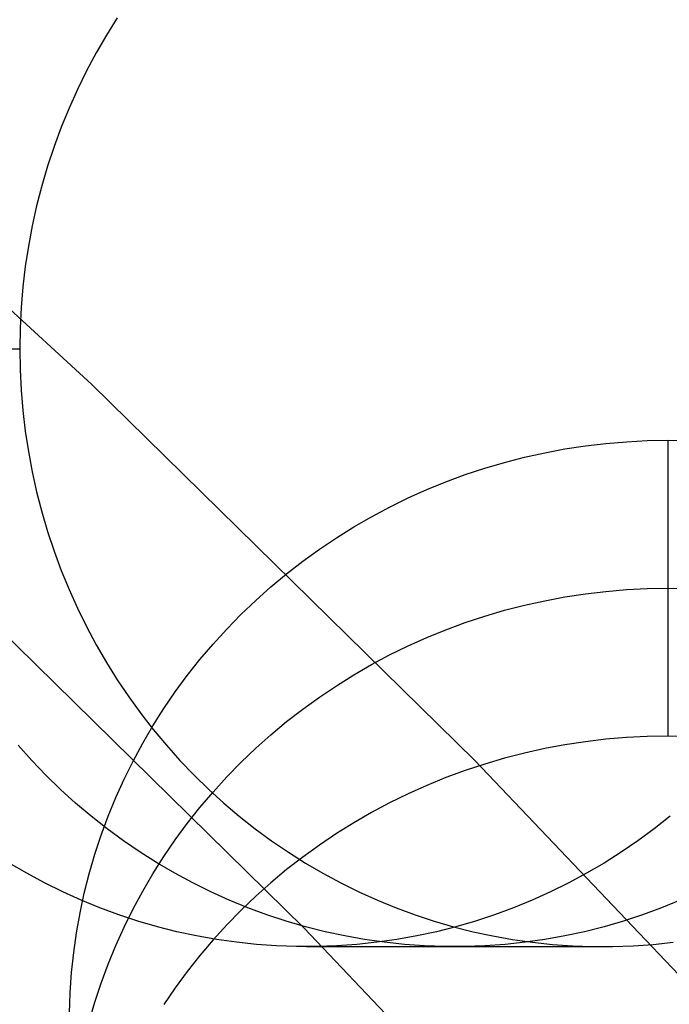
# Model space of a CAD drawing. Header units: millimetres. Extents: x 6038 to 7358, y -8545 to -7225.
# Tile 250 of 256: x 6742.77 to 6745.49, y -7840.12 to -7836.01. Entities that reach past the tile are written whole.
import ezdxf

# ---------------------------------------------------------------- set-up
doc = ezdxf.new("R2010")
doc.units = ezdxf.units.MM

msp = doc.modelspace()

# ---------------------------------------------------------------- linework, layer by layer
at = {"color": 7, "true_color": 0xffffff}
for p, q in [((6743.1794, -7835.9969, 73.5509), (6743.1341, -7836.0696, 73.5405)), ((6743.1794, -7835.9969, 73.5509), (6743.1341, -7836.0696, 73.5405)), ((6741.4193, -7836.0133, 259.6), (6743.073, -7837.5301, 259.6)), ((6743.073, -7837.5301, 231.7162), (6741.4193, -7836.0133, 231.7162)), ((6743.073, -7837.5301, 245.6581), (6741.4193, -7836.0133, 245.6581)), ((6743.073, -7837.5301, 231.7162), (6741.4193, -7836.0133, 231.7162)), ((6741.4193, -7836.0133, 259.6), (6743.073, -7837.5301, 259.6)), ((6743.1341, -7836.0696, 73.5405), (6743.0912, -7836.1438, 73.5306)), ((6743.1341, -7836.0696, 73.5405), (6743.0912, -7836.1438, 73.5306)), ((6743.0912, -7836.1438, 73.5306), (6743.0508, -7836.2195, 73.5212)), ((6743.0912, -7836.1438, 73.5306), (6743.0508, -7836.2195, 73.5212)), ((6743.0508, -7836.2195, 73.5212), (6743.013, -7836.2966, 73.5125)), ((6743.0508, -7836.2195, 73.5212), (6743.013, -7836.2966, 73.5125)), ((6743.013, -7836.2966, 73.5125), (6742.9779, -7836.375, 73.5044)), ((6743.013, -7836.2966, 73.5125), (6742.9779, -7836.375, 73.5044)), ((6742.9779, -7836.375, 73.5044), (6742.9453, -7836.4546, 73.4969)), ((6742.9779, -7836.375, 73.5044), (6742.9453, -7836.4546, 73.4969)), ((6742.9453, -7836.4546, 73.4969), (6742.9155, -7836.5353, 73.49)), ((6742.9453, -7836.4546, 73.4969), (6742.9155, -7836.5353, 73.49)), ((6742.9155, -7836.5353, 73.49), (6742.8884, -7836.617, 73.4838)), ((6742.9155, -7836.5353, 73.49), (6742.8884, -7836.617, 73.4838)), ((6742.8884, -7836.617, 73.4838), (6742.8641, -7836.6996, 73.4781)), ((6742.8884, -7836.617, 73.4838), (6742.8641, -7836.6996, 73.4781)), ((6742.8641, -7836.6996, 73.4781), (6742.8426, -7836.7831, 73.4732)), ((6742.8641, -7836.6996, 73.4781), (6742.8426, -7836.7831, 73.4732)), ((6742.8426, -7836.7831, 73.4732), (6742.8239, -7836.8672, 73.4688)), ((6742.8426, -7836.7831, 73.4732), (6742.8239, -7836.8672, 73.4688)), ((6742.8239, -7836.8672, 73.4688), (6742.808, -7836.952, 73.4652)), ((6742.8239, -7836.8672, 73.4688), (6742.808, -7836.952, 73.4652)), ((6742.808, -7836.952, 73.4652), (6742.795, -7837.0372, 73.4622)), ((6742.808, -7836.952, 73.4652), (6742.795, -7837.0372, 73.4622)), ((6742.795, -7837.0372, 73.4622), (6742.7848, -7837.1229, 73.4598)), ((6742.795, -7837.0372, 73.4622), (6742.7848, -7837.1229, 73.4598)), ((6742.7848, -7837.1229, 73.4598), (6742.7776, -7837.2089, 73.4582)), ((6742.7848, -7837.1229, 73.4598), (6742.7776, -7837.2089, 73.4582)), ((6742.7776, -7837.2089, 73.4582), (6742.7732, -7837.2951, 73.4572)), ((6742.7776, -7837.2089, 73.4582), (6742.7732, -7837.2951, 73.4572)), ((6742.7732, -7837.2951, 73.4572), (6742.7718, -7837.3814, 73.4568)), ((6742.7732, -7837.2951, 73.4572), (6742.7718, -7837.3814, 73.4568)), ((6741.5346, -7837.3814, 78.8159), (6742.7718, -7837.3814, 73.4568)), ((6742.7718, -7837.3814, 73.4568), (6742.7732, -7837.4676, 73.4572)), ((6742.7718, -7837.3814, 73.4568), (6742.7732, -7837.4676, 73.4572)), ((6742.7732, -7837.4676, 73.4572), (6742.7776, -7837.5538, 73.4582)), ((6742.7732, -7837.4676, 73.4572), (6742.7776, -7837.5538, 73.4582)), ((6743.073, -7837.5301, 259.6), (6744.6733, -7839.103, 259.6)), ((6744.6733, -7839.103, 231.7162), (6743.073, -7837.5301, 231.7162)), ((6744.6733, -7839.103, 245.6581), (6743.073, -7837.5301, 245.6581)), ((6744.6733, -7839.103, 231.7162), (6743.073, -7837.5301, 231.7162)), ((6743.073, -7837.5301, 259.6), (6744.6733, -7839.103, 259.6)), ((6742.7776, -7837.5538, 73.4582), (6742.7848, -7837.6398, 73.4598)), ((6742.7776, -7837.5538, 73.4582), (6742.7848, -7837.6398, 73.4598)), ((6742.7848, -7837.6398, 73.4598), (6742.795, -7837.7255, 73.4622)), ((6742.7848, -7837.6398, 73.4598), (6742.795, -7837.7255, 73.4622)), ((6742.795, -7837.7255, 73.4622), (6742.808, -7837.8107, 73.4652)), ((6742.795, -7837.7255, 73.4622), (6742.808, -7837.8107, 73.4652)), ((6745.1348, -7837.7871, 58.0152), (6745.2205, -7837.777, 58.0128)), ((6745.1348, -7837.7871, 58.0152), (6745.2205, -7837.777, 58.0128)), ((6745.2205, -7837.777, 58.0128), (6745.3065, -7837.7697, 58.0112)), ((6745.2205, -7837.777, 58.0128), (6745.3065, -7837.7697, 58.0112)), ((6745.3065, -7837.7697, 58.0112), (6745.3927, -7837.7654, 58.0102)), ((6745.3065, -7837.7697, 58.0112), (6745.3927, -7837.7654, 58.0102)), ((6745.3927, -7837.7654, 58.0102), (6745.479, -7837.7639, 58.0098)), ((6745.3927, -7837.7654, 58.0102), (6745.479, -7837.7639, 58.0098)), ((6745.479, -7837.7639, 58.0098), (6745.479, -7839.0011, 52.6508)), ((6745.479, -7837.7639, 58.0098), (6745.479, -7839.0011, 52.6508)), ((6745.479, -7837.7639, 58.0098), (6745.5653, -7837.7654, 58.0102)), ((6745.479, -7837.7639, 58.0098), (6745.5653, -7837.7654, 58.0102)), ((6742.808, -7837.8107, 73.4652), (6742.8239, -7837.8955, 73.4688)), ((6742.808, -7837.8107, 73.4652), (6742.8239, -7837.8955, 73.4688)), ((6744.8807, -7837.8347, 58.0262), (6744.9648, -7837.816, 58.0219)), ((6744.8807, -7837.8347, 58.0262), (6744.9648, -7837.816, 58.0219)), ((6744.9648, -7837.816, 58.0219), (6745.0496, -7837.8001, 58.0182)), ((6744.9648, -7837.816, 58.0219), (6745.0496, -7837.8001, 58.0182)), ((6745.0496, -7837.8001, 58.0182), (6745.1348, -7837.7871, 58.0152)), ((6745.0496, -7837.8001, 58.0182), (6745.1348, -7837.7871, 58.0152)), ((6744.7146, -7837.8806, 58.0368), (6744.7973, -7837.8562, 58.0311)), ((6744.7146, -7837.8806, 58.0368), (6744.7973, -7837.8562, 58.0311)), ((6744.7973, -7837.8562, 58.0311), (6744.8807, -7837.8347, 58.0262)), ((6744.7973, -7837.8562, 58.0311), (6744.8807, -7837.8347, 58.0262)), ((6742.8239, -7837.8955, 73.4688), (6742.8426, -7837.9796, 73.4732)), ((6742.8239, -7837.8955, 73.4688), (6742.8426, -7837.9796, 73.4732)), ((6744.6329, -7837.9076, 58.043), (6744.7146, -7837.8806, 58.0368)), ((6744.6329, -7837.9076, 58.043), (6744.7146, -7837.8806, 58.0368)), ((6744.4727, -7837.97, 58.0574), (6744.5522, -7837.9375, 58.0499)), ((6744.4727, -7837.97, 58.0574), (6744.5522, -7837.9375, 58.0499)), ((6744.5522, -7837.9375, 58.0499), (6744.6329, -7837.9076, 58.043)), ((6744.5522, -7837.9375, 58.0499), (6744.6329, -7837.9076, 58.043)), ((6742.8426, -7837.9796, 73.4732), (6742.8641, -7838.0631, 73.4781)), ((6742.8426, -7837.9796, 73.4732), (6742.8641, -7838.0631, 73.4781)), ((6744.3943, -7838.0051, 58.0655), (6744.4727, -7837.97, 58.0574)), ((6744.3943, -7838.0051, 58.0655), (6744.4727, -7837.97, 58.0574)), ((6744.3172, -7838.0429, 58.0742), (6744.3943, -7838.0051, 58.0655)), ((6744.3172, -7838.0429, 58.0742), (6744.3943, -7838.0051, 58.0655)), ((6742.8641, -7838.0631, 73.4781), (6742.8884, -7838.1457, 73.4838)), ((6742.8641, -7838.0631, 73.4781), (6742.8884, -7838.1457, 73.4838)), ((6744.2415, -7838.0833, 58.0836), (6744.3172, -7838.0429, 58.0742)), ((6744.2415, -7838.0833, 58.0836), (6744.3172, -7838.0429, 58.0742)), ((6744.1672, -7838.1262, 58.0935), (6744.2415, -7838.0833, 58.0836)), ((6744.1672, -7838.1262, 58.0935), (6744.2415, -7838.0833, 58.0836)), ((6742.8884, -7838.1457, 73.4838), (6742.9155, -7838.2274, 73.49)), ((6742.8884, -7838.1457, 73.4838), (6742.9155, -7838.2274, 73.49)), ((6744.0945, -7838.1715, 58.1039), (6744.1672, -7838.1262, 58.0935)), ((6744.0945, -7838.1715, 58.1039), (6744.1672, -7838.1262, 58.0935)), ((6744.0235, -7838.2193, 58.115), (6744.0945, -7838.1715, 58.1039)), ((6744.0235, -7838.2193, 58.115), (6744.0945, -7838.1715, 58.1039)), ((6742.9155, -7838.2274, 73.49), (6742.9453, -7838.3081, 73.4969)), ((6742.9155, -7838.2274, 73.49), (6742.9453, -7838.3081, 73.4969)), ((6743.9542, -7838.2694, 58.1265), (6744.0235, -7838.2193, 58.115)), ((6743.9542, -7838.2694, 58.1265), (6744.0235, -7838.2193, 58.115)), ((6743.9601, -7839.8039, 231.7162), (6742.3844, -7838.2552, 231.7162)), ((6742.3844, -7838.2552, 259.6), (6743.9601, -7839.8039, 259.6)), ((6743.9601, -7839.8039, 231.7162), (6742.3844, -7838.2552, 231.7162)), ((6743.9601, -7839.8039, 245.6581), (6742.3844, -7838.2552, 245.6581)), ((6742.3844, -7838.2552, 259.6), (6743.9601, -7839.8039, 259.6)), ((6743.8867, -7838.3219, 58.1386), (6743.9542, -7838.2694, 58.1265)), ((6743.8867, -7838.3219, 58.1386), (6743.9542, -7838.2694, 58.1265)), ((6742.9453, -7838.3081, 73.4969), (6742.9779, -7838.3877, 73.5044)), ((6742.9453, -7838.3081, 73.4969), (6742.9779, -7838.3877, 73.5044)), ((6743.8212, -7838.3765, 58.1513), (6743.8867, -7838.3219, 58.1386)), ((6743.8212, -7838.3765, 58.1513), (6743.8867, -7838.3219, 58.1386)), ((6742.9779, -7838.3877, 73.5044), (6743.013, -7838.4661, 73.5125)), ((6742.9779, -7838.3877, 73.5044), (6743.013, -7838.4661, 73.5125)), ((6743.7576, -7838.4334, 58.1644), (6743.8212, -7838.3765, 58.1513)), ((6743.7576, -7838.4334, 58.1644), (6743.8212, -7838.3765, 58.1513)), ((6745.1348, -7838.4057, 55.3357), (6745.2205, -7838.3956, 55.3333)), ((6745.2205, -7838.3956, 55.3333), (6745.3065, -7838.3883, 55.3317)), ((6745.3065, -7838.3883, 55.3317), (6745.3927, -7838.384, 55.3306)), ((6745.3927, -7838.384, 55.3306), (6745.479, -7838.3825, 55.3303)), ((6745.479, -7838.3825, 55.3303), (6745.5653, -7838.384, 55.3306)), ((6743.696, -7838.4923, 58.178), (6743.7576, -7838.4334, 58.1644)), ((6743.696, -7838.4923, 58.178), (6743.7576, -7838.4334, 58.1644)), ((6744.8807, -7838.4533, 55.3467), (6744.9648, -7838.4346, 55.3423)), ((6744.9648, -7838.4346, 55.3423), (6745.0496, -7838.4187, 55.3387)), ((6745.0496, -7838.4187, 55.3387), (6745.1348, -7838.4057, 55.3357)), ((6743.013, -7838.4661, 73.5125), (6743.0508, -7838.5432, 73.5212)), ((6743.013, -7838.4661, 73.5125), (6743.0508, -7838.5432, 73.5212)), ((6744.7146, -7838.4992, 55.3572), (6744.7973, -7838.4748, 55.3516)), ((6744.7973, -7838.4748, 55.3516), (6744.8807, -7838.4533, 55.3467)), ((6743.6366, -7838.5533, 58.1921), (6743.696, -7838.4923, 58.178)), ((6743.6366, -7838.5533, 58.1921), (6743.696, -7838.4923, 58.178)), ((6744.6329, -7838.5263, 55.3635), (6744.7146, -7838.4992, 55.3572)), ((6743.0508, -7838.5432, 73.5212), (6743.0912, -7838.6189, 73.5306)), ((6743.0508, -7838.5432, 73.5212), (6743.0912, -7838.6189, 73.5306)), ((6743.5794, -7838.6162, 58.2066), (6743.6366, -7838.5533, 58.1921)), ((6743.5794, -7838.6162, 58.2066), (6743.6366, -7838.5533, 58.1921)), ((6744.4727, -7838.5886, 55.3779), (6744.5522, -7838.5561, 55.3704)), ((6744.5522, -7838.5561, 55.3704), (6744.6329, -7838.5263, 55.3635)), ((6744.3943, -7838.6238, 55.386), (6744.4727, -7838.5886, 55.3779)), ((6743.0912, -7838.6189, 73.5306), (6743.1341, -7838.6931, 73.5405)), ((6743.0912, -7838.6189, 73.5306), (6743.1341, -7838.6931, 73.5405)), ((6743.5244, -7838.6811, 58.2216), (6743.5794, -7838.6162, 58.2066)), ((6743.5244, -7838.6811, 58.2216), (6743.5794, -7838.6162, 58.2066)), ((6744.3172, -7838.6616, 55.3947), (6744.3943, -7838.6238, 55.386)), ((6743.4718, -7838.7477, 58.237), (6743.5244, -7838.6811, 58.2216)), ((6743.4718, -7838.7477, 58.237), (6743.5244, -7838.6811, 58.2216)), ((6744.2415, -7838.7019, 55.404), (6744.3172, -7838.6616, 55.3947)), ((6743.1341, -7838.6931, 73.5405), (6743.1794, -7838.7658, 73.5509)), ((6743.1341, -7838.6931, 73.5405), (6743.1794, -7838.7658, 73.5509)), ((6744.1672, -7838.7448, 55.4139), (6744.2415, -7838.7019, 55.404)), ((6743.1794, -7838.7658, 73.5509), (6743.2272, -7838.8368, 73.562)), ((6743.1794, -7838.7658, 73.5509), (6743.2272, -7838.8368, 73.562)), ((6743.4215, -7838.8161, 58.2527), (6743.4718, -7838.7477, 58.237)), ((6743.4215, -7838.8161, 58.2527), (6743.4718, -7838.7477, 58.237)), ((6744.0945, -7838.7901, 55.4244), (6744.1672, -7838.7448, 55.4139)), ((6744.0235, -7838.8379, 55.4354), (6744.0945, -7838.7901, 55.4244)), ((6743.2272, -7838.8368, 73.562), (6743.2773, -7838.9061, 73.5735)), ((6743.2272, -7838.8368, 73.562), (6743.2773, -7838.9061, 73.5735)), ((6743.3737, -7838.8861, 58.2689), (6743.4215, -7838.8161, 58.2527)), ((6743.3737, -7838.8861, 58.2689), (6743.4215, -7838.8161, 58.2527)), ((6743.9542, -7838.888, 55.447), (6744.0235, -7838.8379, 55.4354)), ((6743.3284, -7838.9577, 58.2854), (6743.3737, -7838.8861, 58.2689)), ((6743.3284, -7838.9577, 58.2854), (6743.3737, -7838.8861, 58.2689)), ((6743.8867, -7838.9405, 55.4591), (6743.9542, -7838.888, 55.447)), ((6743.2773, -7838.9061, 73.5735), (6743.3297, -7838.9736, 73.5856)), ((6743.2773, -7838.9061, 73.5735), (6743.3297, -7838.9736, 73.5856)), ((6743.2857, -7839.0308, 58.3023), (6743.3284, -7838.9577, 58.2854)), ((6743.2857, -7839.0308, 58.3023), (6743.3284, -7838.9577, 58.2854)), ((6743.8212, -7838.9951, 55.4717), (6743.8867, -7838.9405, 55.4591)), ((6743.3297, -7838.9736, 73.5856), (6743.3844, -7839.0392, 73.5983)), ((6743.3297, -7838.9736, 73.5856), (6743.3844, -7839.0392, 73.5983)), ((6743.7576, -7839.052, 55.4849), (6743.8212, -7838.9951, 55.4717)), ((6745.2205, -7839.0142, 52.6538), (6745.1348, -7839.0243, 52.6562)), ((6745.2205, -7839.0142, 52.6538), (6745.1348, -7839.0243, 52.6562)), ((6745.3065, -7839.007, 52.6521), (6745.2205, -7839.0142, 52.6538)), ((6745.3065, -7839.007, 52.6521), (6745.2205, -7839.0142, 52.6538)), ((6745.3927, -7839.0026, 52.6511), (6745.3065, -7839.007, 52.6521)), ((6745.3927, -7839.0026, 52.6511), (6745.3065, -7839.007, 52.6521)), ((6745.479, -7839.0011, 52.6508), (6745.3927, -7839.0026, 52.6511)), ((6745.479, -7839.0011, 52.6508), (6745.3927, -7839.0026, 52.6511)), ((6745.5653, -7839.0026, 52.6511), (6745.479, -7839.0011, 52.6508)), ((6745.5653, -7839.0026, 52.6511), (6745.479, -7839.0011, 52.6508)), ((6742.8226, -7839.1028, 76.2909), (6742.7658, -7839.0392, 76.2778)), ((6743.2456, -7839.1052, 58.3195), (6743.2857, -7839.0308, 58.3023)), ((6743.2456, -7839.1052, 58.3195), (6743.2857, -7839.0308, 58.3023)), ((6743.3844, -7839.0392, 73.5983), (6743.4412, -7839.1028, 73.6114)), ((6743.3844, -7839.0392, 73.5983), (6743.4412, -7839.1028, 73.6114)), ((6743.696, -7839.1109, 55.4985), (6743.7576, -7839.052, 55.4849)), ((6744.9648, -7839.0532, 52.6628), (6744.8807, -7839.0719, 52.6671)), ((6744.9648, -7839.0532, 52.6628), (6744.8807, -7839.0719, 52.6671)), ((6745.0496, -7839.0373, 52.6592), (6744.9648, -7839.0532, 52.6628)), ((6745.0496, -7839.0373, 52.6592), (6744.9648, -7839.0532, 52.6628)), ((6745.1348, -7839.0243, 52.6562), (6745.0496, -7839.0373, 52.6592)), ((6745.1348, -7839.0243, 52.6562), (6745.0496, -7839.0373, 52.6592)), ((6744.7973, -7839.0935, 52.6721), (6744.7146, -7839.1178, 52.6777)), ((6744.7973, -7839.0935, 52.6721), (6744.7146, -7839.1178, 52.6777)), ((6744.8807, -7839.0719, 52.6671), (6744.7973, -7839.0935, 52.6721)), ((6744.8807, -7839.0719, 52.6671), (6744.7973, -7839.0935, 52.6721)), ((6742.8816, -7839.1643, 76.3045), (6742.8226, -7839.1028, 76.2909)), ((6743.2082, -7839.181, 58.337), (6743.2456, -7839.1052, 58.3195)), ((6743.2082, -7839.181, 58.337), (6743.2456, -7839.1052, 58.3195)), ((6743.4412, -7839.1028, 73.6114), (6743.5002, -7839.1643, 73.625)), ((6743.4412, -7839.1028, 73.6114), (6743.5002, -7839.1643, 73.625)), ((6743.6366, -7839.1719, 55.5126), (6743.696, -7839.1109, 55.4985)), ((6744.7146, -7839.1178, 52.6777), (6744.6329, -7839.1449, 52.684)), ((6744.7146, -7839.1178, 52.6777), (6744.6329, -7839.1449, 52.684)), ((6744.6733, -7839.103, 259.6), (6746.2183, -7840.7302, 259.6)), ((6746.2183, -7840.7302, 231.7162), (6744.6733, -7839.103, 231.7162)), ((6746.2183, -7840.7302, 245.6581), (6744.6733, -7839.103, 245.6581)), ((6746.2183, -7840.7302, 231.7162), (6744.6733, -7839.103, 231.7162)), ((6744.6733, -7839.103, 259.6), (6746.2183, -7840.7302, 259.6)), ((6742.9426, -7839.2237, 76.3186), (6742.8816, -7839.1643, 76.3045)), ((6743.5002, -7839.1643, 73.625), (6743.5612, -7839.2237, 73.6391)), ((6743.5002, -7839.1643, 73.625), (6743.5612, -7839.2237, 73.6391)), ((6743.5794, -7839.2349, 55.5271), (6743.6366, -7839.1719, 55.5126)), ((6744.5522, -7839.1747, 52.6909), (6744.4727, -7839.2072, 52.6984)), ((6744.5522, -7839.1747, 52.6909), (6744.4727, -7839.2072, 52.6984)), ((6744.6329, -7839.1449, 52.684), (6744.5522, -7839.1747, 52.6909)), ((6744.6329, -7839.1449, 52.684), (6744.5522, -7839.1747, 52.6909)), ((6743.1734, -7839.258, 58.3548), (6743.2082, -7839.181, 58.337)), ((6743.1734, -7839.258, 58.3548), (6743.2082, -7839.181, 58.337)), ((6744.4727, -7839.2072, 52.6984), (6744.3943, -7839.2424, 52.7065)), ((6744.4727, -7839.2072, 52.6984), (6744.3943, -7839.2424, 52.7065)), ((6743.0055, -7839.281, 76.3331), (6742.9426, -7839.2237, 76.3186)), ((6743.1414, -7839.3361, 58.3728), (6743.1734, -7839.258, 58.3548)), ((6743.1414, -7839.3361, 58.3728), (6743.1734, -7839.258, 58.3548)), ((6743.5244, -7839.2997, 55.5421), (6743.5794, -7839.2349, 55.5271)), ((6743.5612, -7839.2237, 73.6391), (6743.6241, -7839.281, 73.6536)), ((6743.5612, -7839.2237, 73.6391), (6743.6241, -7839.281, 73.6536)), ((6744.3943, -7839.2424, 52.7065), (6744.3172, -7839.2802, 52.7152)), ((6744.3943, -7839.2424, 52.7065), (6744.3172, -7839.2802, 52.7152)), ((6743.0703, -7839.3359, 76.3481), (6743.0055, -7839.281, 76.3331)), ((6743.4718, -7839.3663, 55.5574), (6743.5244, -7839.2997, 55.5421)), ((6743.6241, -7839.281, 73.6536), (6743.6889, -7839.3359, 73.6686)), ((6743.6241, -7839.281, 73.6536), (6743.6889, -7839.3359, 73.6686)), ((6744.3172, -7839.2802, 52.7152), (6744.2415, -7839.3205, 52.7245)), ((6744.3172, -7839.2802, 52.7152), (6744.2415, -7839.3205, 52.7245)), ((6743.137, -7839.3886, 76.3635), (6743.0703, -7839.3359, 76.3481)), ((6743.1122, -7839.4152, 58.3911), (6743.1414, -7839.3361, 58.3728)), ((6743.1122, -7839.4152, 58.3911), (6743.1414, -7839.3361, 58.3728)), ((6743.6889, -7839.3359, 73.6686), (6743.7556, -7839.3886, 73.684)), ((6743.6889, -7839.3359, 73.6686), (6743.7556, -7839.3886, 73.684)), ((6744.2415, -7839.3205, 52.7245), (6744.1672, -7839.3634, 52.7344)), ((6744.2415, -7839.3205, 52.7245), (6744.1672, -7839.3634, 52.7344)), ((6745.4893, -7839.3359, 79.7289), (6745.4226, -7839.3886, 79.7135)), ((6745.4893, -7839.3359, 79.7289), (6745.4226, -7839.3886, 79.7135)), ((6743.4215, -7839.4347, 55.5732), (6743.4718, -7839.3663, 55.5574)), ((6744.1672, -7839.3634, 52.7344), (6744.0945, -7839.4088, 52.7449)), ((6744.1672, -7839.3634, 52.7344), (6744.0945, -7839.4088, 52.7449)), ((6743.0858, -7839.4952, 58.4095), (6743.1122, -7839.4152, 58.3911)), ((6743.0858, -7839.4952, 58.4095), (6743.1122, -7839.4152, 58.3911)), ((6743.2053, -7839.4388, 76.3793), (6743.137, -7839.3886, 76.3635)), ((6743.7556, -7839.3886, 73.684), (6743.824, -7839.4388, 73.6997)), ((6743.7556, -7839.3886, 73.684), (6743.824, -7839.4388, 73.6997)), ((6744.0945, -7839.4088, 52.7449), (6744.0235, -7839.4565, 52.7559)), ((6744.0945, -7839.4088, 52.7449), (6744.0235, -7839.4565, 52.7559)), ((6745.4226, -7839.3886, 79.7135), (6745.3543, -7839.4388, 79.6977)), ((6745.4226, -7839.3886, 79.7135), (6745.3543, -7839.4388, 79.6977)), ((6743.2754, -7839.4866, 76.3954), (6743.2053, -7839.4388, 76.3793)), ((6743.3737, -7839.5047, 55.5894), (6743.4215, -7839.4347, 55.5732)), ((6743.824, -7839.4388, 73.6997), (6743.894, -7839.4866, 73.7159)), ((6743.824, -7839.4388, 73.6997), (6743.894, -7839.4866, 73.7159)), ((6744.0235, -7839.4565, 52.7559), (6743.9542, -7839.5067, 52.7675)), ((6744.0235, -7839.4565, 52.7559), (6743.9542, -7839.5067, 52.7675)), ((6745.3543, -7839.4388, 79.6977), (6745.2842, -7839.4866, 79.6815)), ((6745.3543, -7839.4388, 79.6977), (6745.2842, -7839.4866, 79.6815)), ((6743.0623, -7839.5762, 58.4282), (6743.0858, -7839.4952, 58.4095)), ((6743.0623, -7839.5762, 58.4282), (6743.0858, -7839.4952, 58.4095)), ((6743.3469, -7839.5319, 76.4119), (6743.2754, -7839.4866, 76.3954)), ((6743.3284, -7839.5763, 55.6059), (6743.3737, -7839.5047, 55.5894)), ((6743.9542, -7839.5067, 52.7675), (6743.8867, -7839.5591, 52.7796)), ((6743.9542, -7839.5067, 52.7675), (6743.8867, -7839.5591, 52.7796)), ((6743.894, -7839.4866, 73.7159), (6743.9656, -7839.5319, 73.7324)), ((6743.894, -7839.4866, 73.7159), (6743.9656, -7839.5319, 73.7324)), ((6745.2842, -7839.4866, 79.6815), (6745.2126, -7839.5319, 79.665)), ((6745.2842, -7839.4866, 79.6815), (6745.2126, -7839.5319, 79.665)), ((6742.8014, -7839.5746, 79.1083), (6742.7283, -7839.5319, 79.0915)), ((6742.8014, -7839.5746, 79.1083), (6742.7283, -7839.5319, 79.0915)), ((6743.42, -7839.5746, 76.4288), (6743.3469, -7839.5319, 76.4119)), ((6743.9656, -7839.5319, 73.7324), (6744.0386, -7839.5746, 73.7493)), ((6743.9656, -7839.5319, 73.7324), (6744.0386, -7839.5746, 73.7493)), ((6745.2126, -7839.5319, 79.665), (6745.1396, -7839.5746, 79.6481)), ((6745.2126, -7839.5319, 79.665), (6745.1396, -7839.5746, 79.6481)), ((6742.8759, -7839.6147, 79.1255), (6742.8014, -7839.5746, 79.1083)), ((6742.8759, -7839.6147, 79.1255), (6742.8014, -7839.5746, 79.1083)), ((6743.0417, -7839.6578, 58.4471), (6743.0623, -7839.5762, 58.4282)), ((6743.0417, -7839.6578, 58.4471), (6743.0623, -7839.5762, 58.4282)), ((6743.2857, -7839.6494, 55.6228), (6743.3284, -7839.5763, 55.6059)), ((6743.4945, -7839.6147, 76.446), (6743.42, -7839.5746, 76.4288)), ((6743.8867, -7839.5591, 52.7796), (6743.8212, -7839.6138, 52.7922)), ((6743.8867, -7839.5591, 52.7796), (6743.8212, -7839.6138, 52.7922)), ((6744.0386, -7839.5746, 73.7493), (6744.1131, -7839.6147, 73.7665)), ((6744.0386, -7839.5746, 73.7493), (6744.1131, -7839.6147, 73.7665)), ((6745.1396, -7839.5746, 79.6481), (6745.0651, -7839.6147, 79.631)), ((6745.1396, -7839.5746, 79.6481), (6745.0651, -7839.6147, 79.631)), ((6742.9516, -7839.6522, 79.143), (6742.8759, -7839.6147, 79.1255)), ((6742.9516, -7839.6522, 79.143), (6742.8759, -7839.6147, 79.1255)), ((6743.5702, -7839.6522, 76.4635), (6743.4945, -7839.6147, 76.446)), ((6743.8212, -7839.6138, 52.7922), (6743.7576, -7839.6706, 52.8054)), ((6743.8212, -7839.6138, 52.7922), (6743.7576, -7839.6706, 52.8054)), ((6744.1131, -7839.6147, 73.7665), (6744.1889, -7839.6522, 73.784)), ((6744.1131, -7839.6147, 73.7665), (6744.1889, -7839.6522, 73.784)), ((6745.0651, -7839.6147, 79.631), (6744.9894, -7839.6522, 79.6135)), ((6745.0651, -7839.6147, 79.631), (6744.9894, -7839.6522, 79.6135)), ((6743.0286, -7839.6869, 79.1608), (6742.9516, -7839.6522, 79.143)), ((6743.0286, -7839.6869, 79.1608), (6742.9516, -7839.6522, 79.143)), ((6743.0239, -7839.7401, 58.4661), (6743.0417, -7839.6578, 58.4471)), ((6743.0239, -7839.7401, 58.4661), (6743.0417, -7839.6578, 58.4471)), ((6743.2456, -7839.7238, 55.64), (6743.2857, -7839.6494, 55.6228)), ((6743.6472, -7839.6869, 76.4813), (6743.5702, -7839.6522, 76.4635)), ((6743.7576, -7839.6706, 52.8054), (6743.696, -7839.7295, 52.819)), ((6743.7576, -7839.6706, 52.8054), (6743.696, -7839.7295, 52.819)), ((6744.1889, -7839.6522, 73.784), (6744.2658, -7839.6869, 73.8018)), ((6744.1889, -7839.6522, 73.784), (6744.2658, -7839.6869, 73.8018)), ((6744.9894, -7839.6522, 79.6135), (6744.9124, -7839.6869, 79.5957)), ((6744.9894, -7839.6522, 79.6135), (6744.9124, -7839.6869, 79.5957)), ((6743.1067, -7839.7189, 79.1788), (6743.0286, -7839.6869, 79.1608)), ((6743.1067, -7839.7189, 79.1788), (6743.0286, -7839.6869, 79.1608)), ((6743.7253, -7839.7189, 76.4993), (6743.6472, -7839.6869, 76.4813)), ((6744.2658, -7839.6869, 73.8018), (6744.3439, -7839.7189, 73.8198)), ((6744.2658, -7839.6869, 73.8018), (6744.3439, -7839.7189, 73.8198)), ((6744.9124, -7839.6869, 79.5957), (6744.8343, -7839.7189, 79.5777)), ((6744.9124, -7839.6869, 79.5957), (6744.8343, -7839.7189, 79.5777)), ((6745.531, -7839.6869, 76.9162), (6745.4529, -7839.7189, 76.8981)), ((6743.0091, -7839.8229, 58.4852), (6743.0239, -7839.7401, 58.4661)), ((6743.0091, -7839.8229, 58.4852), (6743.0239, -7839.7401, 58.4661)), ((6743.1858, -7839.7481, 79.1971), (6743.1067, -7839.7189, 79.1788)), ((6743.1858, -7839.7481, 79.1971), (6743.1067, -7839.7189, 79.1788)), ((6743.2659, -7839.7745, 79.2156), (6743.1858, -7839.7481, 79.1971)), ((6743.2659, -7839.7745, 79.2156), (6743.1858, -7839.7481, 79.1971)), ((6743.2082, -7839.7996, 55.6575), (6743.2456, -7839.7238, 55.64)), ((6743.696, -7839.7295, 52.819), (6743.6366, -7839.7905, 52.833)), ((6743.696, -7839.7295, 52.819), (6743.6366, -7839.7905, 52.833)), ((6743.8044, -7839.7481, 76.5176), (6743.7253, -7839.7189, 76.4993)), ((6743.8845, -7839.7745, 76.5361), (6743.8044, -7839.7481, 76.5176)), ((6744.3439, -7839.7189, 73.8198), (6744.4231, -7839.7481, 73.8381)), ((6744.3439, -7839.7189, 73.8198), (6744.4231, -7839.7481, 73.8381)), ((6744.4231, -7839.7481, 73.8381), (6744.5031, -7839.7745, 73.8565)), ((6744.4231, -7839.7481, 73.8381), (6744.5031, -7839.7745, 73.8565)), ((6744.7552, -7839.7481, 79.5594), (6744.6751, -7839.7745, 79.5409)), ((6744.7552, -7839.7481, 79.5594), (6744.6751, -7839.7745, 79.5409)), ((6744.8343, -7839.7189, 79.5777), (6744.7552, -7839.7481, 79.5594)), ((6744.8343, -7839.7189, 79.5777), (6744.7552, -7839.7481, 79.5594)), ((6745.3738, -7839.7481, 76.8799), (6745.2937, -7839.7745, 76.8614)), ((6745.4529, -7839.7189, 76.8981), (6745.3738, -7839.7481, 76.8799)), ((6743.3468, -7839.798, 79.2342), (6743.2659, -7839.7745, 79.2156)), ((6743.3468, -7839.798, 79.2342), (6743.2659, -7839.7745, 79.2156)), ((6743.6366, -7839.7905, 52.833), (6743.5794, -7839.8535, 52.8476)), ((6743.6366, -7839.7905, 52.833), (6743.5794, -7839.8535, 52.8476)), ((6743.9654, -7839.798, 76.5547), (6743.8845, -7839.7745, 76.5361)), ((6744.5031, -7839.7745, 73.8565), (6744.584, -7839.798, 73.8752)), ((6744.5031, -7839.7745, 73.8565), (6744.584, -7839.798, 73.8752)), ((6744.6751, -7839.7745, 79.5409), (6744.5942, -7839.798, 79.5222)), ((6744.6751, -7839.7745, 79.5409), (6744.5942, -7839.798, 79.5222)), ((6745.2937, -7839.7745, 76.8614), (6745.2128, -7839.798, 76.8427)), ((6742.9972, -7839.9062, 58.5044), (6743.0091, -7839.8229, 58.4852)), ((6742.9972, -7839.9062, 58.5044), (6743.0091, -7839.8229, 58.4852)), ((6743.1734, -7839.8766, 55.6752), (6743.2082, -7839.7996, 55.6575)), ((6743.4284, -7839.8187, 79.2531), (6743.3468, -7839.798, 79.2342)), ((6743.4284, -7839.8187, 79.2531), (6743.3468, -7839.798, 79.2342)), ((6743.5107, -7839.8364, 79.2721), (6743.4284, -7839.8187, 79.2531)), ((6743.5107, -7839.8364, 79.2721), (6743.4284, -7839.8187, 79.2531)), ((6743.5936, -7839.8512, 79.2912), (6743.5107, -7839.8364, 79.2721)), ((6743.5936, -7839.8512, 79.2912), (6743.5107, -7839.8364, 79.2721)), ((6745.4814, -7841.4061, 231.7162), (6743.9601, -7839.8039, 231.7162)), ((6743.9601, -7839.8039, 259.6), (6745.4814, -7841.4061, 259.6)), ((6745.4814, -7841.4061, 231.7162), (6743.9601, -7839.8039, 231.7162)), ((6745.4814, -7841.4061, 245.6581), (6743.9601, -7839.8039, 245.6581)), ((6743.9601, -7839.8039, 259.6), (6745.4814, -7841.4061, 259.6)), ((6744.0471, -7839.8187, 76.5736), (6743.9654, -7839.798, 76.5547)), ((6744.1294, -7839.8364, 76.5926), (6744.0471, -7839.8187, 76.5736)), ((6744.2122, -7839.8512, 76.6117), (6744.1294, -7839.8364, 76.5926)), ((6744.4302, -7839.8364, 79.4844), (6744.3474, -7839.8512, 79.4653)), ((6744.4302, -7839.8364, 79.4844), (6744.3474, -7839.8512, 79.4653)), ((6744.5125, -7839.8187, 79.5034), (6744.4302, -7839.8364, 79.4844)), ((6744.5125, -7839.8187, 79.5034), (6744.4302, -7839.8364, 79.4844)), ((6744.5942, -7839.798, 79.5222), (6744.5125, -7839.8187, 79.5034)), ((6744.5942, -7839.798, 79.5222), (6744.5125, -7839.8187, 79.5034)), ((6744.584, -7839.798, 73.8752), (6744.6657, -7839.8187, 73.8941)), ((6744.584, -7839.798, 73.8752), (6744.6657, -7839.8187, 73.8941)), ((6744.6657, -7839.8187, 73.8941), (6744.748, -7839.8364, 73.9131)), ((6744.6657, -7839.8187, 73.8941), (6744.748, -7839.8364, 73.9131)), ((6744.748, -7839.8364, 73.9131), (6744.8308, -7839.8512, 73.9322)), ((6744.748, -7839.8364, 73.9131), (6744.8308, -7839.8512, 73.9322)), ((6745.0489, -7839.8364, 76.8049), (6744.966, -7839.8512, 76.7857)), ((6745.1311, -7839.8187, 76.8239), (6745.0489, -7839.8364, 76.8049)), ((6745.2128, -7839.798, 76.8427), (6745.1311, -7839.8187, 76.8239)), ((6743.1414, -7839.9547, 55.6933), (6743.1734, -7839.8766, 55.6752)), ((6743.5794, -7839.8535, 52.8476), (6743.5244, -7839.9183, 52.8625)), ((6743.5794, -7839.8535, 52.8476), (6743.5244, -7839.9183, 52.8625)), ((6743.6769, -7839.8631, 79.3105), (6743.5936, -7839.8512, 79.2912)), ((6743.6769, -7839.8631, 79.3105), (6743.5936, -7839.8512, 79.2912)), ((6743.7605, -7839.872, 79.3298), (6743.6769, -7839.8631, 79.3105)), ((6743.7605, -7839.872, 79.3298), (6743.6769, -7839.8631, 79.3105)), ((6743.8444, -7839.878, 79.3491), (6743.7605, -7839.872, 79.3298)), ((6743.8444, -7839.878, 79.3491), (6743.7605, -7839.872, 79.3298)), ((6743.9284, -7839.881, 79.3685), (6743.8444, -7839.878, 79.3491)), ((6743.9284, -7839.881, 79.3685), (6743.8444, -7839.878, 79.3491)), ((6744.0966, -7839.878, 79.4073), (6744.0125, -7839.881, 79.3879)), ((6744.0966, -7839.878, 79.4073), (6744.0125, -7839.881, 79.3879)), ((6744.1805, -7839.872, 79.4267), (6744.0966, -7839.878, 79.4073)), ((6744.1805, -7839.872, 79.4267), (6744.0966, -7839.878, 79.4073)), ((6744.2641, -7839.8631, 79.446), (6744.1805, -7839.872, 79.4267)), ((6744.2641, -7839.8631, 79.446), (6744.1805, -7839.872, 79.4267)), ((6744.2955, -7839.8631, 76.6309), (6744.2122, -7839.8512, 76.6117)), ((6744.3474, -7839.8512, 79.4653), (6744.2641, -7839.8631, 79.446)), ((6744.3474, -7839.8512, 79.4653), (6744.2641, -7839.8631, 79.446)), ((6744.3791, -7839.872, 76.6502), (6744.2955, -7839.8631, 76.6309)), ((6744.463, -7839.878, 76.6696), (6744.3791, -7839.872, 76.6502)), ((6744.5471, -7839.881, 76.689), (6744.463, -7839.878, 76.6696)), ((6744.7152, -7839.878, 76.7278), (6744.6312, -7839.881, 76.7084)), ((6744.7991, -7839.872, 76.7472), (6744.7152, -7839.878, 76.7278)), ((6744.8827, -7839.8631, 76.7665), (6744.7991, -7839.872, 76.7472)), ((6744.8308, -7839.8512, 73.9322), (6744.9141, -7839.8631, 73.9514)), ((6744.8308, -7839.8512, 73.9322), (6744.9141, -7839.8631, 73.9514)), ((6744.966, -7839.8512, 76.7857), (6744.8827, -7839.8631, 76.7665)), ((6744.9141, -7839.8631, 73.9514), (6744.9977, -7839.872, 73.9707)), ((6744.9141, -7839.8631, 73.9514), (6744.9977, -7839.872, 73.9707)), ((6744.9977, -7839.872, 73.9707), (6745.0816, -7839.878, 73.9901)), ((6744.9977, -7839.872, 73.9707), (6745.0816, -7839.878, 73.9901)), ((6745.0816, -7839.878, 73.9901), (6745.1657, -7839.881, 74.0095)), ((6745.0816, -7839.878, 73.9901), (6745.1657, -7839.881, 74.0095)), ((6745.2498, -7839.881, 74.0289), (6745.3338, -7839.878, 74.0483)), ((6745.2498, -7839.881, 74.0289), (6745.3338, -7839.878, 74.0483)), ((6745.3338, -7839.878, 74.0483), (6745.4177, -7839.872, 74.0677)), ((6745.3338, -7839.878, 74.0483), (6745.4177, -7839.872, 74.0677)), ((6745.4177, -7839.872, 74.0677), (6745.5013, -7839.8631, 74.087)), ((6745.4177, -7839.872, 74.0677), (6745.5013, -7839.8631, 74.087)), ((6742.9883, -7839.9899, 58.5237), (6742.9972, -7839.9062, 58.5044)), ((6742.9883, -7839.9899, 58.5237), (6742.9972, -7839.9062, 58.5044)), ((6743.5244, -7839.9183, 52.8625), (6743.4718, -7839.9849, 52.8779)), ((6743.5244, -7839.9183, 52.8625), (6743.4718, -7839.9849, 52.8779)), ((6744.0125, -7839.881, 79.3879), (6743.9284, -7839.881, 79.3685)), ((6744.0125, -7839.881, 79.3879), (6743.9284, -7839.881, 79.3685)), ((6743.9705, -7839.8814, 79.3782), (6745.2077, -7839.8814, 74.0192)), ((6744.6312, -7839.881, 76.7084), (6744.5471, -7839.881, 76.689)), ((6745.1657, -7839.881, 74.0095), (6745.2498, -7839.881, 74.0289)), ((6745.1657, -7839.881, 74.0095), (6745.2498, -7839.881, 74.0289)), ((6743.1122, -7840.0338, 55.7115), (6743.1414, -7839.9547, 55.6933)), ((6742.9823, -7840.0738, 58.5431), (6742.9883, -7839.9899, 58.5237)), ((6742.9823, -7840.0738, 58.5431), (6742.9883, -7839.9899, 58.5237)), ((6743.4718, -7839.9849, 52.8779), (6743.4215, -7840.0533, 52.8937)), ((6743.4718, -7839.9849, 52.8779), (6743.4215, -7840.0533, 52.8937)), ((6743.0858, -7840.1139, 55.73), (6743.1122, -7840.0338, 55.7115)), ((6742.9793, -7840.1578, 58.5625), (6742.9823, -7840.0738, 58.5431)), ((6742.9793, -7840.1578, 58.5625), (6742.9823, -7840.0738, 58.5431)), ((6743.4215, -7840.0533, 52.8937), (6743.3737, -7840.1233, 52.9099)), ((6743.4215, -7840.0533, 52.8937), (6743.3737, -7840.1233, 52.9099)), ((6743.0623, -7840.1948, 55.7487), (6743.0858, -7840.1139, 55.73))]:
    msp.add_line(p, q, dxfattribs=at)

doc.saveas('drawing.dxf')
